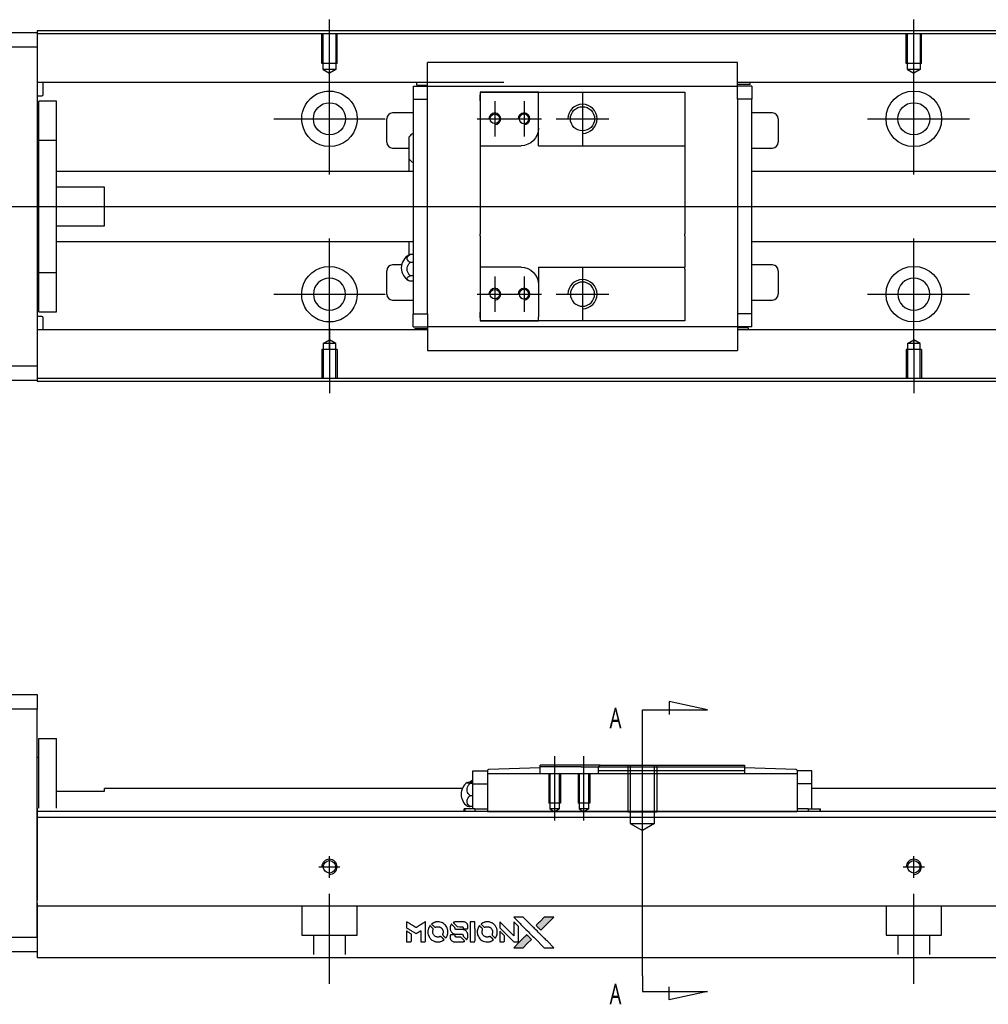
# Model space of a CAD drawing. Header units: millimetres. Extents: x -295 to 3135, y -1402 to 860.
# Tile 2 of 31: x -26 to 140, y -1397 to -1229. Entities that reach past the tile are written whole.
import ezdxf
from ezdxf.lldxf.tags import DXFTag

# ---------------------------------------------------------------- set-up
doc = ezdxf.new("R2010")
doc.units = ezdxf.units.MM
doc.layers.get('0').update_dxf_attribs({"linetype": 'CONTINUOUS'})
doc.styles.add('CHN', font='Microsoft JhengHei.ttf')
tags = doc.linetypes.add('DASHED', pattern=[25.72, 12.86, -12.86]).pattern_tags.tags
tags[6:7] = [DXFTag(74, 4), DXFTag(75, 0), DXFTag(340, '0'), DXFTag(46, 0.0), DXFTag(50, 0.0), DXFTag(44, 0.0), DXFTag(45, 0.0)]
tags[4:5] = [DXFTag(74, 4), DXFTag(75, 0), DXFTag(340, '0'), DXFTag(46, 0.0), DXFTag(50, 0.0), DXFTag(44, 0.0), DXFTag(45, 0.0)]
tags = doc.linetypes.add('HIDDEN', pattern=[0.5, 0.25, -0.25]).pattern_tags.tags
tags[6:7] = [DXFTag(74, 4), DXFTag(75, 0), DXFTag(340, '0'), DXFTag(46, 0.0), DXFTag(50, 0.0), DXFTag(44, 0.0), DXFTag(45, 0.0)]
tags[4:5] = [DXFTag(74, 4), DXFTag(75, 0), DXFTag(340, '0'), DXFTag(46, 0.0), DXFTag(50, 0.0), DXFTag(44, 0.0), DXFTag(45, 0.0)]

# ---------------------------------------------------------------- blocks, each defined once
blk = doc.blocks.new('MosionX logo(完整正式版)')
h = blk.add_hatch(color=22)
h.dxf.hatch_style = 1
h.paths.add_polyline_path([(-1416, 1831), (-1517, 1831), (-1619, 1831), (-1707, 1742, 0.000288), (-1740, 1709, 0.000479), (-1769, 1680, 0.000013), (-1794, 1654, 0.197177), (-1794, 1654, 0.197497), (-1794, 1653, 0.00004), (-1779, 1638, 0.000834), (-1763, 1622, 0.000506), (-1744, 1603), (-1694, 1552), (-1555, 1692)])
h.paths.add_polyline_path([(-1892, 1355), (-1942, 1405, 0.000476), (-1962, 1424, 0.000789), (-1978, 1441, 0.000035), (-1993, 1455, 0.19758), (-1993, 1456, 0.198396), (-1994, 1455, 0.000019), (-2014, 1435, 0.000582), (-2036, 1413, 0.000351), (-2062, 1387, 0.000108), (-2174, 1275, 0.000692), (-2230, 1218, 0.000077), (-2269, 1179, 0.197527), (-2269, 1178, 0.410182), (-2269, 1177, 0.000493), (-2248, 1177, 0.002424), (-2219, 1177, 0.000529), (-2169, 1177), (-2070, 1177), (-1981, 1266)])
at = {"color": 22}
for points in [[(-4562, 1668), (-4562, 1603), (-4545, 1592, -0.000297), (-4534, 1586, -0.000037), (-4510, 1571, -0.000043), (-4482, 1554, -0.000036), (-4452, 1535, 0.000044), (-4422, 1517, 0.000063), (-4396, 1501, 0.000035), (-4374, 1488, 0.0009), (-4368, 1484), (-4360, 1479), (-4348, 1486, 0.001175), (-4342, 1490, 0.000208), (-4329, 1498, 0.000225), (-4315, 1506, 0.000203), (-4300, 1516, -0.000711), (-4286, 1525, -0.001119), (-4274, 1532, -0.000263), (-4263, 1539, -0.04589), (-4262, 1539, -0.519312), (-4261, 1539, -0.001914), (-4261, 1521, -0.003124), (-4260, 1493, -0.000285), (-4260, 1421), (-4260, 1303), (-4219, 1303, 0.001727), (-4189, 1303, 0.025279), (-4179, 1303, 0.073886), (-4173, 1305, 0.07426), (-4167, 1308, 0.03264), (-4166, 1310, 0.01784), (-4164, 1311, 0.017712), (-4163, 1313, 0.026854), (-4162, 1315), (-4160, 1319), (-4160, 1526), (-4159, 1733), (-4162, 1731, -0.004595), (-4163, 1730, -0.00016), (-4169, 1726, -0.000298), (-4177, 1722, -0.000208), (-4185, 1717, 0.000986), (-4210, 1701, 0.00025), (-4250, 1676, 0.000268), (-4292, 1650, 0.000436), (-4329, 1627, -0.002932), (-4341, 1619, -0.004718), (-4351, 1613, -0.001113), (-4360, 1608, -0.227179), (-4361, 1608, -0.045982), (-4362, 1608, -0.000145), (-4374, 1616, -0.000825), (-4387, 1624, -0.000517), (-4403, 1634, 0.000056), (-4458, 1668, 0.000289), (-4488, 1687, 0.000481), (-4511, 1701, 0.000418), (-4535, 1715), (-4562, 1732)], [(-3917, 1731, 0.024131), (-3935, 1728, 0.022344), (-3954, 1723, 0.021883), (-3972, 1717, 0.020884), (-3990, 1709, 0.010669), (-4000, 1703, 0.010389), (-4011, 1697, 0.010913), (-4020, 1692, 0.022227), (-4026, 1687), (-4029, 1685), (-3996, 1653, 0.002452), (-3984, 1640, 0.003628), (-3972, 1630, 0.001662), (-3963, 1621, 0.070159), (-3960, 1619, 0.047671), (-3958, 1618, 0.018624), (-3956, 1618, 0.017921), (-3953, 1617, 0.018804), (-3950, 1617, 0.018255), (-3946, 1617, 0.041312), (-3943, 1617, 0.037164), (-3939, 1618, 0.012342), (-3935, 1620, -0.015101), (-3924, 1624, -0.035998), (-3916, 1626, -0.033244), (-3907, 1627, -0.011249), (-3894, 1627, -0.004059), (-3883, 1627, -0.019693), (-3877, 1627, -0.027943), (-3872, 1626, -0.014411), (-3866, 1624, -0.033089), (-3851, 1619, -0.033887), (-3838, 1613, -0.034021), (-3825, 1604, -0.033942), (-3814, 1594, -0.02816), (-3804, 1582, -0.035032), (-3796, 1570, -0.035269), (-3790, 1557, -0.029196), (-3785, 1543, -0.037862), (-3782, 1526, -0.043657), (-3782, 1510, -0.043064), (-3784, 1494, -0.035184), (-3790, 1477, 0.033699), (-3792, 1470, 0.052815), (-3793, 1463, 0.059167), (-3793, 1456, 0.058972), (-3791, 1450, 0.059208), (-3788, 1445, 0.021125), (-3783, 1439, 0.008691), (-3773, 1429, 0.000851), (-3749, 1405, 0.001873), (-3736, 1393, 0.013884), (-3730, 1387, 0.022355), (-3726, 1385, 0.341453), (-3725, 1385, 0.073011), (-3722, 1388, 0.004587), (-3714, 1399, 0.00748), (-3707, 1411, 0.016837), (-3702, 1420, 0.028606), (-3692, 1443, 0.031352), (-3685, 1465, 0.031004), (-3681, 1489, 0.0268), (-3680, 1514, 0.026698), (-3681, 1541, 0.03002), (-3686, 1566, 0.030357), (-3693, 1590, 0.028554), (-3703, 1614, 0.062944), (-3732, 1658, 0.062206), (-3772, 1694, 0.062448), (-3819, 1719, 0.064355), (-3870, 1731, 0.017377), (-3880, 1731, 0.008369), (-3893, 1731, 0.008367), (-3907, 1731, 0.01757)], [(-3516, 1731, 0.018538), (-3522, 1730, 0.010695), (-3530, 1729, 0.01068), (-3538, 1727, 0.017678), (-3544, 1725, 0.013849), (-3551, 1722, 0.011814), (-3559, 1719, 0.004513), (-3566, 1716, 0.290035), (-3566, 1715, 0.196418), (-3566, 1714, 0.000124), (-3554, 1702, 0.001477), (-3540, 1688, 0.000898), (-3524, 1671), (-3481, 1629), (-3427, 1628, -0.001471), (-3387, 1628, -0.028714), (-3374, 1627, -0.097073), (-3367, 1625, -0.084199), (-3361, 1620, -0.042698), (-3359, 1616, -0.053912), (-3357, 1612, -0.051004), (-3356, 1608, -0.032967), (-3355, 1602, 0.00807), (-3355, 1600, 0.003023), (-3355, 1596, 0.002994), (-3355, 1592, 0.003629), (-3355, 1588), (-3354, 1579), (-3313, 1579, 0.001618), (-3293, 1579, 0.005206), (-3280, 1579, 0.00535), (-3271, 1579, 0.060675), (-3268, 1580, 0.048484), (-3266, 1581, 0.02389), (-3264, 1582, 0.022812), (-3261, 1584, 0.02462), (-3259, 1586, 0.061781), (-3255, 1591, 0.080179), (-3253, 1596, 0.048561), (-3252, 1604, 0.010021), (-3251, 1619, 0.016602), (-3252, 1638, 0.031409), (-3254, 1653, 0.036474), (-3258, 1666, 0.03439), (-3263, 1679, 0.065928), (-3277, 1699, 0.069066), (-3296, 1715, 0.065697), (-3319, 1725, 0.051559), (-3346, 1731, 0.020904), (-3360, 1731, 0.000451), (-3431, 1731, 0.000419), (-3502, 1732, 0.022759)], [(-3202, 1517), (-3202, 1303), (-3160, 1303), (-3118, 1303), (-3113, 1306, 0.071429), (-3109, 1309, 0.054799), (-3105, 1313, 0.053585), (-3102, 1318, 0.060698), (-3101, 1323, 0.033975), (-3100, 1332, 0.000112), (-3100, 1441, 0.000726), (-3100, 1548, 0.001084), (-3101, 1641), (-3102, 1732), (-3152, 1732), (-3202, 1732)], [(-2860, 1730, 0.023681), (-2878, 1728, 0.022402), (-2896, 1723, 0.021929), (-2914, 1717, 0.020503), (-2931, 1709, 0.013745), (-2941, 1704, 0.009767), (-2952, 1698, 0.009658), (-2962, 1691, 0.027804), (-2968, 1687), (-2971, 1685), (-2939, 1653, 0.002053), (-2924, 1638, 0.006738), (-2914, 1628, 0.007826), (-2907, 1622, 0.063909), (-2903, 1619, 0.061532), (-2897, 1617, 0.068674), (-2891, 1617, 0.052072), (-2885, 1618, 0.019648), (-2875, 1621, -0.018366), (-2864, 1624, -0.0288), (-2854, 1626, -0.029061), (-2844, 1627, -0.019155), (-2832, 1627, -0.053809), (-2807, 1624, -0.058833), (-2784, 1615, -0.058566), (-2764, 1601, -0.052525), (-2746, 1582, -0.044733), (-2737, 1566, -0.040573), (-2729, 1547, -0.041123), (-2725, 1529, -0.04951), (-2725, 1511, -0.017369), (-2725, 1502, -0.024255), (-2727, 1495, -0.023787), (-2729, 1487, -0.015798), (-2732, 1479, 0.010631), (-2734, 1474, 0.033653), (-2735, 1470, 0.037806), (-2736, 1467, 0.016307), (-2736, 1462, 0.068179), (-2734, 1453, 0.095747), (-2731, 1446, 0.033418), (-2722, 1436, 0.002133), (-2695, 1409, 0.001452), (-2680, 1395, 0.012393), (-2673, 1388, 0.020479), (-2668, 1385, 0.344362), (-2667, 1385, 0.074287), (-2663, 1388, 0.005454), (-2656, 1400, 0.008391), (-2649, 1412, 0.017097), (-2643, 1422, 0.027375), (-2635, 1442, 0.02835), (-2628, 1463, 0.027723), (-2624, 1485, 0.023913), (-2623, 1509, 0.027047), (-2623, 1537, 0.031685), (-2627, 1563, 0.032425), (-2634, 1588, 0.031013), (-2644, 1612, 0.037914), (-2661, 1641, 0.040153), (-2682, 1667, 0.039834), (-2707, 1688, 0.036173), (-2736, 1707, 0.040752), (-2765, 1719, 0.035885), (-2796, 1728, 0.035491), (-2828, 1731, 0.037615)], [(-2572, 1669), (-2572, 1604), (-2422, 1453), (-2271, 1303), (-2229, 1303, 0.0008), (-2202, 1303, 0.010795), (-2192, 1303, 0.030495), (-2186, 1304, 0.080372), (-2183, 1305, 0.03816), (-2179, 1308, 0.041799), (-2176, 1310, 0.042486), (-2174, 1314, 0.042078), (-2172, 1317, 0.099276), (-2170, 1322, 0.003302), (-2170, 1343, 0.002586), (-2170, 1380, 0.000204), (-2170, 1477), (-2170, 1633), (-2221, 1683), (-2271, 1733), (-2271, 1583), (-2272, 1433), (-2419, 1582, 0.000253), (-2476, 1639, 0.000412), (-2524, 1687, 0.000041), (-2567, 1730, 0.041338), (-2570, 1732), (-2572, 1734)], [(-2150, 1708, -0.000056), (-2089, 1647, -0.000021), (-2004, 1562, -0.000021), (-1911, 1469, -0.000025), (-1823, 1381), (-1619, 1177), (-1518, 1177), (-1417, 1177), (-1553, 1315, 0.000274), (-1619, 1381, 0.000123), (-1705, 1467, 0.000121), (-1797, 1559, 0.000165), (-1879, 1641), (-2068, 1831), (-2170, 1831), (-2272, 1831)], [(-1707, 1742, 0.000288), (-1740, 1709, 0.000479), (-1769, 1680, 0.000013), (-1794, 1654, 0.197177), (-1794, 1654, 0.197497), (-1794, 1653, 0.00004), (-1779, 1638, 0.000836), (-1763, 1622, 0.000505), (-1744, 1603), (-1694, 1552), (-1555, 1692), (-1416, 1831), (-1517, 1831), (-1619, 1831)], [(-4562, 1417), (-4562, 1303), (-4521, 1303, 0.000842), (-4494, 1303, 0.010591), (-4484, 1303, 0.028995), (-4479, 1303, 0.069543), (-4475, 1305, 0.051063), (-4471, 1307, 0.039932), (-4468, 1310, 0.039414), (-4465, 1314, 0.045845), (-4462, 1318, 0.094811), (-4461, 1322, 0.007124), (-4461, 1333, 0.004713), (-4461, 1352, 0.000534), (-4461, 1395), (-4461, 1469), (-4471, 1475, 0.000828), (-4502, 1494, 0.000879), (-4532, 1513, 0.000048), (-4561, 1530, 0.137596), (-4562, 1531, 0.413028), (-4562, 1530, 0.000016), (-4562, 1497, 0.000623), (-4562, 1460, 0.000374)], [(-4068, 1643, 0.064158), (-4094, 1594, 0.06356), (-4108, 1539, 0.064004), (-4107, 1483, 0.066747), (-4091, 1429, 0.04321), (-4073, 1396, 0.044737), (-4050, 1367, 0.044901), (-4021, 1342, 0.044184), (-3989, 1323, 0.026293), (-3965, 1313, 0.033344), (-3941, 1306, 0.033227), (-3917, 1303, 0.025815), (-3890, 1302, 0.023119), (-3864, 1304, 0.031044), (-3841, 1308, 0.031337), (-3819, 1315, 0.024258), (-3796, 1325, 0.015622), (-3788, 1329, 0.008495), (-3778, 1335, 0.008415), (-3769, 1341, 0.020814), (-3763, 1346), (-3760, 1348), (-3791, 1379, 0.002843), (-3814, 1403, 0.033917), (-3823, 1411, 0.087906), (-3831, 1414, 0.073302), (-3839, 1416, 0.022047), (-3843, 1415, 0.026465), (-3847, 1415, 0.022233), (-3851, 1414, 0.009985), (-3857, 1412, -0.039011), (-3876, 1407, -0.044398), (-3896, 1406, -0.045096), (-3915, 1408, -0.04265), (-3934, 1413, -0.071154), (-3961, 1428, -0.068827), (-3983, 1450, -0.068713), (-3998, 1476, -0.070507), (-4005, 1506, -0.028605), (-4006, 1519, -0.031418), (-4005, 1531, -0.031044), (-4002, 1544, -0.02668), (-3998, 1556, 0.038913), (-3996, 1564, 0.043732), (-3995, 1571, 0.047754), (-3995, 1578, 0.075756), (-3997, 1583, 0.07294), (-3999, 1586, 0.003456), (-4006, 1594, 0.005023), (-4017, 1605, 0.002422), (-4030, 1619, 0.000819), (-4042, 1631, 0.001349), (-4053, 1641, 0.0001), (-4062, 1650, 0.205335), (-4062, 1651, 0.219821), (-4063, 1650, 0.002494), (-4064, 1648, 0.007089), (-4066, 1646, 0.004494)], [(-3610, 1675, 0.023289), (-3616, 1665, 0.026845), (-3621, 1655, 0.026047), (-3626, 1644, 0.019751), (-3629, 1631, 0.013249), (-3631, 1624, 0.025169), (-3631, 1618, 0.016532), (-3632, 1611, 0.002937), (-3632, 1598, 0.003317), (-3632, 1586, 0.011808), (-3631, 1578, 0.01777), (-3631, 1572, 0.021476), (-3630, 1567, 0.04325), (-3623, 1544, 0.045753), (-3612, 1523, 0.04649), (-3598, 1505, 0.047672), (-3581, 1490, 0.025315), (-3573, 1485, 0.015208), (-3564, 1480, 0.01512), (-3554, 1476, 0.022488), (-3546, 1473, 0.027857), (-3532, 1469, 0.034138), (-3519, 1467, 0.014286), (-3499, 1467, 0.00124), (-3449, 1467, -0.00103), (-3418, 1467, -0.002552), (-3396, 1466, -0.001594), (-3379, 1466, -0.047676), (-3374, 1466, -0.085307), (-3367, 1463, -0.097789), (-3361, 1457, -0.085947), (-3357, 1450, -0.051339), (-3356, 1440, 0.014634), (-3355, 1436, 0.015028), (-3355, 1433, 0.014927), (-3354, 1430, 0.059415), (-3353, 1429, 0.070595), (-3351, 1425, 0.00028), (-3315, 1389, 0.000111), (-3279, 1352, 0.200239), (-3277, 1352, 0.268906), (-3276, 1352, 0.001866), (-3271, 1361, 0.007532), (-3267, 1370, 0.017818), (-3263, 1376, 0.013256), (-3261, 1383, 0.011636), (-3258, 1391, 0.011528), (-3256, 1399, 0.012303), (-3254, 1407, 0.0423), (-3252, 1419, 0.013657), (-3252, 1437, 0.013857), (-3252, 1455, 0.037428), (-3254, 1468, 0.014927), (-3256, 1477, 0.0122), (-3259, 1486, 0.012518), (-3262, 1494, 0.023062), (-3265, 1501, 0.065961), (-3281, 1525, 0.06055), (-3304, 1545, 0.059676), (-3331, 1559, 0.060497), (-3360, 1567, 0.025683), (-3367, 1567, 0.001528), (-3386, 1567, 0.002124), (-3410, 1568, 0.001173), (-3439, 1568, -0.000809), (-3490, 1568, -0.017164), (-3506, 1568, -0.063931), (-3514, 1570, -0.108429), (-3520, 1573, -0.052941), (-3523, 1577, -0.063675), (-3525, 1582, -0.050562), (-3526, 1587, -0.020337), (-3527, 1595, 0.009897), (-3528, 1599, 0.016482), (-3528, 1603, 0.019019), (-3529, 1606, 0.06043), (-3530, 1608, 0.076267), (-3533, 1613, 0.00054), (-3566, 1646, 0.000307), (-3601, 1680, 0.142594), (-3604, 1681, 0.232419), (-3604, 1681, 0.022995), (-3606, 1680, 0.024627), (-3608, 1678, 0.015407)], [(-3011, 1643, 0.018008), (-3017, 1634, 0.009842), (-3023, 1622, 0.009807), (-3030, 1610, 0.015716), (-3035, 1599, 0.048467), (-3047, 1561, 0.045841), (-3052, 1520, 0.046006), (-3049, 1479, 0.049638), (-3039, 1441, 0.064819), (-3012, 1391, 0.06695), (-2974, 1350, 0.066691), (-2926, 1320, 0.063505), (-2872, 1304, 0.03135), (-2858, 1302, 0.010439), (-2837, 1302, 0.010391), (-2817, 1302, 0.032408), (-2803, 1304, 0.015696), (-2787, 1307, 0.018095), (-2771, 1312, 0.018551), (-2757, 1317, 0.018352), (-2743, 1323, 0.015568), (-2733, 1328, 0.009832), (-2723, 1334, 0.009795), (-2713, 1341, 0.023727), (-2706, 1346), (-2703, 1348), (-2734, 1379, 0.001528), (-2751, 1397, 0.010022), (-2760, 1406, 0.019586), (-2766, 1411, 0.061865), (-2771, 1413, 0.055054), (-2777, 1415, 0.061607), (-2784, 1416, 0.048725), (-2792, 1415, 0.020221), (-2802, 1412, -0.017722), (-2813, 1409, -0.02685), (-2822, 1407, -0.02759), (-2832, 1406, -0.020233), (-2843, 1406, -0.04793), (-2864, 1409, -0.048386), (-2883, 1416, -0.047866), (-2901, 1426, -0.044964), (-2917, 1440, -0.04333), (-2931, 1457, -0.050921), (-2941, 1475, -0.051473), (-2946, 1495, -0.0459), (-2948, 1516, -0.019014), (-2948, 1526, -0.024114), (-2947, 1535, -0.025081), (-2945, 1544, -0.023892), (-2942, 1553, 0.008624), (-2939, 1560, 0.026486), (-2938, 1564, 0.035074), (-2937, 1568, 0.02756), (-2937, 1573, 0.087163), (-2939, 1580, 0.073291), (-2942, 1587, 0.028074), (-2951, 1596, 0.002594), (-2973, 1619), (-3005, 1651)], [(-2572, 1416), (-2572, 1303), (-2530, 1303), (-2488, 1303), (-2483, 1306, 0.03146), (-2480, 1308, 0.026444), (-2478, 1310, 0.026444), (-2476, 1312, 0.031457), (-2475, 1314), (-2472, 1319), (-2471, 1375), (-2471, 1431), (-2521, 1481, 0.000745), (-2540, 1499, 0.001228), (-2556, 1515, 0.000087), (-2571, 1529, 0.195134), (-2571, 1530, 0.412117), (-2572, 1529, 0.000048), (-2572, 1496, 0.00109), (-2572, 1460, 0.000653)], [(-3615, 1454, 0.065483), (-3620, 1451, 0.053271), (-3625, 1447, 0.052018), (-3628, 1443, 0.0556), (-3631, 1437, 0.036839), (-3632, 1434, 0.026922), (-3632, 1430, 0.016905), (-3633, 1424, 0.004317), (-3633, 1416, 0.016369), (-3632, 1397, 0.029936), (-3630, 1382, 0.03418), (-3627, 1369, 0.031327), (-3621, 1356, 0.046935), (-3612, 1340, 0.054053), (-3600, 1327, 0.053701), (-3585, 1317, 0.045364), (-3568, 1309, 0.032479), (-3552, 1305, 0.03386), (-3537, 1303, 0.013578), (-3512, 1303, 0.001155), (-3450, 1303, 0.000413), (-3396, 1303, 0.005008), (-3375, 1304, 0.013199), (-3364, 1304, 0.033956), (-3355, 1305, 0.013909), (-3347, 1308, 0.010864), (-3337, 1310, 0.010938), (-3329, 1313, 0.028702), (-3323, 1316), (-3318, 1318), (-3362, 1362), (-3405, 1406), (-3455, 1406, -0.001504), (-3477, 1406, -0.00328), (-3493, 1406, -0.001901), (-3506, 1406, -0.061333), (-3510, 1407, -0.063621), (-3514, 1409, -0.048633), (-3518, 1412, -0.046769), (-3522, 1415, -0.047961), (-3525, 1420, -0.02678), (-3526, 1424, -0.050957), (-3527, 1427, -0.029398), (-3528, 1431, -0.00401), (-3528, 1441), (-3529, 1456), (-3569, 1456, 0.001061), (-3593, 1456, 0.009147), (-3604, 1455, 0.020721), (-3611, 1455, 0.051619)], [(-2062, 1387, 0.000108), (-2174, 1275, 0.000692), (-2230, 1218, 0.000077), (-2269, 1179, 0.197527), (-2269, 1178, 0.410182), (-2269, 1177, 0.000493), (-2248, 1177, 0.002424), (-2219, 1177, 0.000529), (-2170, 1177), (-2070, 1177), (-1981, 1266), (-1892, 1355), (-1942, 1405, 0.000476), (-1962, 1424, 0.000789), (-1978, 1441, 0.000035), (-1993, 1455, 0.19758), (-1993, 1456, 0.198396), (-1994, 1455, 0.000019), (-2014, 1435, 0.000582), (-2036, 1413, 0.000351)]]:
    blk.add_lwpolyline(points, format="xyb", close=True, dxfattribs=at)

msp = doc.modelspace()

# ---------------------------------------------------------------- linework, layer by layer
for p, q in [((27.29, -1239.67), (27.29, -1228.54)), ((127.29, -1237.67), (127.29, -1228.54)), ((27.29, -1255.02), (27.29, -1235.97)), ((127.29, -1255.02), (127.29, -1235.97)), ((70.59, -1241), (70.59, -1250)), ((55.59, -1242.5), (55.59, -1248.5)), ((60.59, -1242.5), (60.59, -1248.5)), ((17.76, -1245.5), (36.81, -1245.5)), ((52.59, -1245.5), (58.59, -1245.5)), ((57.59, -1245.5), (63.59, -1245.5)), ((66.09, -1245.5), (75.09, -1245.5)), ((119.34, -1245.5), (136.81, -1245.5)), ((-61.71, -1260.5), (51.72, -1260.5)), ((51.72, -1260.5), (593.29, -1260.5)), ((27.29, -1285.02), (27.29, -1265.97)), ((127.29, -1285.02), (127.29, -1265.97)), ((70.59, -1271), (70.59, -1280)), ((55.59, -1272.5), (55.59, -1278.5)), ((60.59, -1272.5), (60.59, -1278.5)), ((17.76, -1275.5), (36.81, -1275.5)), ((52.59, -1275.5), (58.59, -1275.5)), ((57.59, -1275.5), (63.59, -1275.5)), ((66.09, -1275.5), (75.09, -1275.5)), ((119.34, -1275.5), (136.81, -1275.5)), ((27.29, -1281.33), (27.29, -1292.45)), ((127.29, -1283.33), (127.29, -1292.45)), ((91.99, -1346.62), (85.4, -1345.19)), ((85.4, -1345.19), (85.4, -1347.42)), ((80.84, -1346.62), (91.99, -1346.62)), ((80.84, -1349.26), (80.84, -1346.62)), ((80.84, -1392.13), (80.84, -1349.26)), ((80.84, -1369.06), (80.84, -1353.06)), ((65.84, -1365.56), (65.84, -1354.56)), ((70.84, -1365.56), (70.84, -1354.56)), ((80.84, -1392.13), (80.84, -1394.77)), ((85.4, -1396.2), (85.4, -1393.97)), ((80.84, -1394.77), (91.99, -1394.77)), ((91.99, -1394.77), (85.4, -1396.2))]:
    msp.add_line(p, q)
at = {"linetype": 'Continuous'}
for p, q in [((-81.71, -1230.75), (-22.71, -1230.75)), ((59.43, -1230.45), (-22.71, -1230.45)), ((-22.71, -1230.45), (-22.71, -1230.75)), ((-22.71, -1230.75), (-22.71, -1233.25)), ((59.3, -1230.95), (-22.71, -1230.95)), ((577.29, -1230.95), (59.3, -1230.95)), ((577.29, -1230.45), (59.43, -1230.45)), ((-22.71, -1233.25), (-81.71, -1233.25)), ((-22.71, -1233.25), (-22.71, -1287.75)), ((44.09, -1239.59), (44.09, -1235.89)), ((97.09, -1235.89), (44.09, -1235.89)), ((97.09, -1235.89), (44.09, -1235.89)), ((97.09, -1236.02), (97.09, -1235.89)), ((97.09, -1239.59), (97.09, -1236.02)), ((57.16, -1239.28), (-22.71, -1239.28)), ((-21.71, -1241.36), (-21.71, -1239.28)), ((44.09, -1239.28), (40.72, -1239.28)), ((42.24, -1239.72), (42.24, -1239.28)), ((42.24, -1239.72), (44.09, -1239.72)), ((44.09, -1239.92), (44.09, -1239.59)), ((577.29, -1239.28), (97.09, -1239.28)), ((100.45, -1239.28), (97.09, -1239.28)), ((97.09, -1239.92), (97.09, -1239.59)), ((99.27, -1239.62), (97.09, -1239.62)), ((99.27, -1239.62), (99.27, -1239.28)), ((41.59, -1239.92), (41.59, -1242.12)), ((41.59, -1239.92), (44.09, -1239.92)), ((44.09, -1240.92), (44.09, -1239.92)), ((44.09, -1239.92), (97.09, -1239.92)), ((44.09, -1242.12), (44.09, -1240.92)), ((53.09, -1240.92), (53.09, -1242.42)), ((63.09, -1240.92), (53.09, -1240.92)), ((53.09, -1240.92), (63.09, -1240.92)), ((63.09, -1240.92), (88.09, -1240.92)), ((63.09, -1241.62), (63.09, -1240.92)), ((88.09, -1240.92), (88.09, -1241.92)), ((99.59, -1239.92), (97.09, -1239.92)), ((97.09, -1240.92), (97.09, -1239.92)), ((97.09, -1242.12), (97.09, -1240.92)), ((99.59, -1239.92), (99.59, -1242.12)), ((-22.71, -1241.56), (-21.91, -1241.56)), ((-19.41, -1242.5), (-22.41, -1242.5)), ((-19.41, -1242.5), (-22.41, -1242.5)), ((-22.41, -1249.18), (-22.41, -1242.5)), ((-22.41, -1249.18), (-22.41, -1242.5)), ((-19.41, -1249.18), (-19.41, -1242.5)), ((-19.41, -1249.18), (-19.41, -1242.5)), ((41.59, -1242.12), (44.09, -1242.12)), ((41.59, -1242.12), (41.59, -1278.87)), ((44.09, -1242.6), (44.09, -1242.12)), ((44.09, -1242.6), (44.09, -1242.17)), ((44.09, -1278.39), (44.09, -1242.6)), ((53.09, -1242.42), (53.09, -1241.42)), ((53.09, -1242.42), (53.09, -1250.1)), ((63.09, -1247.1), (63.09, -1241.62)), ((88.09, -1241.92), (88.09, -1249.8)), ((97.09, -1242.12), (97.09, -1242.6)), ((99.59, -1242.12), (97.09, -1242.12)), ((97.09, -1242.17), (97.09, -1242.6)), ((97.09, -1242.6), (97.09, -1278.39)), ((99.59, -1278.87), (99.59, -1242.12)), ((41.59, -1244.5), (38.09, -1244.5)), ((103.09, -1244.5), (99.59, -1244.5)), ((37.09, -1249.5), (37.09, -1245.5)), ((104.09, -1245.5), (104.09, -1249.5)), ((63.09, -1250.1), (63.09, -1247.1)), ((-22.41, -1249.75), (-22.71, -1249.75)), ((-22.41, -1249.75), (-22.71, -1249.75)), ((-22.41, -1271.81), (-22.41, -1249.18)), ((-22.41, -1249.18), (-19.41, -1249.18)), ((-22.41, -1271.81), (-22.41, -1249.18)), ((-19.41, -1271.81), (-19.41, -1249.18)), ((-19.41, -1271.81), (-19.41, -1249.18)), ((40.94, -1252.42), (40.94, -1248.57)), ((88.09, -1249.8), (88.09, -1250.1)), ((38.09, -1250.5), (40.94, -1250.5)), ((53.09, -1250.1), (53.09, -1255.5)), ((53.09, -1250.1), (60.09, -1250.1)), ((63.09, -1250.1), (88.09, -1250.1)), ((88.09, -1250.1), (88.09, -1255.5)), ((99.59, -1250.5), (103.09, -1250.5)), ((40.94, -1254.5), (40.94, -1252.42)), ((40.94, -1254.5), (40.94, -1252.42)), ((40.94, -1254.5), (40.94, -1252.42)), ((41.59, -1254.5), (-19.41, -1254.5)), ((577.29, -1254.5), (99.59, -1254.5)), ((53.09, -1255.5), (53.09, -1255.8)), ((53.09, -1255.8), (53.09, -1265.2)), ((88.09, -1255.5), (88.09, -1255.8)), ((88.09, -1255.8), (88.09, -1265.2)), ((-11.21, -1257.18), (-19.41, -1257.18)), ((-11.21, -1263.81), (-11.21, -1257.18)), ((-19.41, -1263.81), (-11.21, -1263.81)), ((-19.41, -1266.5), (41.59, -1266.5)), ((40.94, -1268.82), (40.94, -1266.5)), ((53.09, -1265.5), (53.09, -1265.2)), ((53.09, -1265.5), (53.09, -1270.9)), ((88.09, -1265.5), (88.09, -1265.2)), ((88.09, -1265.5), (88.09, -1270.9)), ((99.59, -1266.5), (577.29, -1266.5)), ((41.59, -1268.7), (41.13, -1268.7)), ((41.13, -1270.05), (41.59, -1270.05)), ((-22.71, -1271.25), (-22.41, -1271.25)), ((-22.71, -1271.25), (-22.41, -1271.25)), ((37.09, -1275.5), (37.09, -1271.5)), ((39.64, -1270.5), (38.09, -1270.5)), ((60.09, -1270.9), (53.09, -1270.9)), ((53.09, -1270.9), (53.09, -1278.57)), ((63.09, -1270.9), (63.09, -1273.9)), ((63.09, -1270.9), (88.09, -1270.9)), ((88.09, -1271.2), (88.09, -1270.9)), ((88.09, -1271.2), (88.09, -1279.07)), ((103.09, -1270.5), (99.59, -1270.5)), ((104.09, -1271.5), (104.09, -1275.5)), ((-22.41, -1271.81), (-19.41, -1271.81)), ((-22.41, -1278.5), (-22.41, -1271.81)), ((-22.41, -1278.5), (-22.41, -1271.81)), ((-19.41, -1278.5), (-19.41, -1271.81)), ((-19.41, -1278.5), (-19.41, -1271.81)), ((41.59, -1272.35), (41.13, -1272.35)), ((41.59, -1273.29), (41.13, -1273.29)), ((63.09, -1273.9), (63.09, -1279.37)), ((38.09, -1276.5), (41.59, -1276.5)), ((99.59, -1276.5), (103.09, -1276.5)), ((44.09, -1278.87), (44.09, -1278.39)), ((44.09, -1278.83), (44.09, -1278.39)), ((97.09, -1278.39), (97.09, -1278.83)), ((97.09, -1278.39), (97.09, -1278.87)), ((-21.91, -1279.34), (-22.71, -1279.34)), ((-22.41, -1278.5), (-19.41, -1278.5)), ((-22.41, -1278.5), (-19.41, -1278.5)), ((-21.71, -1281.62), (-21.71, -1279.54)), ((41.59, -1281.07), (41.59, -1278.87)), ((41.59, -1278.87), (44.09, -1278.87)), ((44.09, -1278.87), (44.09, -1280.07)), ((44.09, -1280.07), (44.09, -1281.07)), ((53.09, -1278.57), (53.09, -1280.07)), ((53.09, -1279.57), (53.09, -1278.57)), ((53.09, -1280.07), (63.09, -1280.07)), ((63.09, -1280.07), (53.09, -1280.07)), ((63.09, -1280.07), (63.09, -1279.37)), ((88.09, -1280.07), (63.09, -1280.07)), ((88.09, -1279.07), (88.09, -1280.07)), ((97.09, -1278.87), (97.09, -1280.07)), ((99.59, -1278.87), (97.09, -1278.87)), ((97.09, -1280.07), (97.09, -1281.07)), ((99.59, -1281.07), (99.59, -1278.87)), ((44.09, -1281.62), (-22.71, -1281.62)), ((44.09, -1281.62), (41.05, -1281.62)), ((41.59, -1281.07), (44.09, -1281.07)), ((41.9, -1281.37), (44.09, -1281.37)), ((41.9, -1281.37), (41.9, -1281.62)), ((44.09, -1281.07), (44.09, -1281.4)), ((97.09, -1281.07), (44.09, -1281.07)), ((44.09, -1281.4), (44.09, -1284.98)), ((99.59, -1281.07), (97.09, -1281.07)), ((97.09, -1281.07), (97.09, -1281.4)), ((98.93, -1281.27), (97.09, -1281.27)), ((97.09, -1281.4), (97.09, -1284.98)), ((577.29, -1281.62), (97.09, -1281.62)), ((100.13, -1281.62), (97.09, -1281.62)), ((98.93, -1281.27), (98.93, -1281.62)), ((44.09, -1284.98), (44.09, -1285.11)), ((44.09, -1285.11), (97.09, -1285.11)), ((44.09, -1285.11), (97.09, -1285.11)), ((97.09, -1284.98), (97.09, -1285.1)), ((-81.71, -1287.75), (-22.71, -1287.75)), ((-22.71, -1287.75), (-22.71, -1290.25)), ((-22.71, -1290.25), (-81.71, -1290.25)), ((44.17, -1289.95), (-22.71, -1289.95)), ((-22.71, -1290.25), (-22.71, -1290.45)), ((577.29, -1289.95), (44.17, -1289.95)), ((44.04, -1290.45), (-22.71, -1290.45)), ((577.29, -1290.45), (44.04, -1290.45)), ((-81.71, -1344.01), (-22.71, -1344.01)), ((-22.71, -1344.01), (-22.71, -1346.51)), ((-22.71, -1346.51), (-81.71, -1346.51)), ((-22.71, -1385.51), (-22.71, -1346.51)), ((-22.41, -1351.51), (-19.41, -1351.51)), ((-22.41, -1363.46), (-22.41, -1351.51)), ((-22.41, -1351.51), (-19.41, -1351.51)), ((-22.41, -1363.46), (-22.41, -1351.51)), ((-19.41, -1363.46), (-19.41, -1351.51)), ((-19.41, -1363.46), (-19.41, -1351.51)), ((-22.41, -1354.76), (-22.71, -1354.76)), ((-22.41, -1354.76), (-22.71, -1354.76)), ((51.84, -1359.26), (51.84, -1357.06)), ((51.84, -1357.06), (54.34, -1357.06)), ((54.34, -1357.06), (54.34, -1356.99)), ((54.34, -1357.06), (54.34, -1357.56)), ((54.34, -1357.56), (54.34, -1362.06)), ((107.34, -1357.56), (54.34, -1357.56)), ((63.34, -1356.56), (54.53, -1356.79)), ((73.64, -1356.06), (63.34, -1356.06)), ((63.34, -1356.36), (63.34, -1356.06)), ((63.34, -1356.56), (63.34, -1356.36)), ((70.34, -1356.36), (63.34, -1356.36)), ((63.34, -1357.56), (63.34, -1356.56)), ((70.34, -1356.36), (73.34, -1356.36)), ((73.64, -1356.06), (73.34, -1356.36)), ((73.34, -1357.06), (73.34, -1356.36)), ((98.34, -1357.06), (73.34, -1357.06)), ((73.34, -1357.56), (73.34, -1357.06)), ((73.64, -1356.06), (98.34, -1356.06)), ((98.34, -1356.06), (98.34, -1357.06)), ((107.14, -1356.79), (98.34, -1356.56)), ((98.34, -1357.06), (98.34, -1357.56)), ((107.34, -1356.99), (107.34, -1357.06)), ((107.34, -1357.06), (107.34, -1357.56)), ((109.84, -1357.06), (107.34, -1357.06)), ((107.34, -1357.56), (107.34, -1362.06)), ((109.84, -1359.26), (109.84, -1357.06)), ((51.38, -1358.95), (51.84, -1358.95)), ((51.84, -1359.19), (51.38, -1359.19)), ((51.84, -1359.26), (54.34, -1359.26)), ((51.84, -1362.56), (51.84, -1359.26)), ((107.34, -1359.26), (107.34, -1362.53)), ((109.84, -1359.26), (107.34, -1359.26)), ((109.84, -1362.56), (109.84, -1359.26)), ((-19.41, -1360.51), (-11.21, -1360.51)), ((50.05, -1360.06), (-11.21, -1360.06)), ((-11.21, -1360.51), (-11.21, -1360.06)), ((577.29, -1360.06), (109.84, -1360.06)), ((110.11, -1360.06), (109.84, -1360.06)), ((51.84, -1361.3), (51.38, -1361.3)), ((51.84, -1363.56), (51.84, -1362.56)), ((54.34, -1362.06), (54.34, -1363.82)), ((107.34, -1362.53), (107.34, -1363.82)), ((109.84, -1363.56), (109.84, -1362.56)), ((76.54, -1364.01), (-22.71, -1364.01)), ((50.45, -1363.56), (50.34, -1363.56)), ((50.34, -1364.01), (50.34, -1363.56)), ((52.15, -1363.56), (50.45, -1363.56)), ((50.45, -1363.56), (50.45, -1364.01)), ((51.84, -1363.17), (51.38, -1363.17)), ((52.15, -1363.56), (54.34, -1363.56)), ((52.15, -1363.56), (52.15, -1364.01)), ((54.34, -1363.82), (54.34, -1363.99)), ((54.34, -1363.99), (107.34, -1363.99)), ((54.34, -1363.99), (54.34, -1364.01)), ((577.29, -1364.01), (76.54, -1364.01)), ((109.18, -1363.56), (107.34, -1363.56)), ((107.34, -1363.82), (107.34, -1363.98)), ((107.34, -1363.99), (107.34, -1364.01)), ((109.18, -1363.56), (111.22, -1363.56)), ((109.18, -1363.56), (109.18, -1364.01)), ((111.22, -1363.56), (111.34, -1363.56)), ((111.22, -1363.56), (111.22, -1364.01)), ((111.34, -1364.01), (111.34, -1363.56)), ((577.29, -1365.01), (-22.71, -1365.01)), ((-22.71, -1379.66), (-22.71, -1386.46)), ((72.38, -1380.21), (-22.71, -1380.21)), ((577.29, -1380.21), (72.38, -1380.21)), ((-37.71, -1385.51), (-22.71, -1385.51)), ((-22.71, -1386.46), (-22.71, -1389.01)), ((-22.71, -1388.01), (-37.71, -1388.01)), ((70.13, -1389.01), (-22.71, -1389.01)), ((577.29, -1389.01), (70.13, -1389.01))]:
    msp.add_line(p, q, dxfattribs=at)
at = {"linetype": 'DASHED'}
for p, q in [((-22.71, -1230.75), (-22.71, -1230.95)), ((-22.71, -1230.95), (-22.71, -1231.95)), ((-22.71, -1231.95), (-22.71, -1238.28)), ((-22.71, -1238.28), (-22.71, -1239.28)), ((-22.71, -1239.28), (-22.71, -1240.82)), ((-22.71, -1240.82), (-22.71, -1244.38)), ((44.09, -1240.02), (44.09, -1240.02)), ((97.09, -1240.02), (97.09, -1240.02)), ((-22.71, -1244.38), (-22.71, -1246.3)), ((-22.71, -1246.3), (-22.71, -1274.6)), ((40.94, -1268.92), (40.94, -1266.5)), ((40.94, -1268.92), (40.94, -1268.82)), ((-22.71, -1274.6), (-22.71, -1276.52)), ((-22.71, -1276.52), (-22.71, -1280.08)), ((-22.71, -1280.08), (-22.71, -1281.62)), ((-22.71, -1281.62), (-22.71, -1282.62)), ((44.09, -1280.97), (44.09, -1280.97)), ((97.09, -1280.97), (97.09, -1280.97)), ((-22.71, -1282.62), (-22.71, -1288.95)), ((-22.71, -1288.95), (-22.71, -1289.95)), ((-22.71, -1289.95), (-22.71, -1290.25)), ((51.84, -1357.06), (51.84, -1357.06)), ((54.34, -1357.06), (54.34, -1357.06)), ((54.34, -1357.16), (54.34, -1357.16)), ((54.34, -1357.56), (54.34, -1359.26)), ((107.34, -1357.06), (107.34, -1357.06)), ((107.34, -1357.16), (107.34, -1357.16)), ((107.34, -1357.56), (107.34, -1359.26)), ((109.84, -1357.06), (109.84, -1357.06)), ((-22.71, -1363.46), (-22.71, -1364.46)), ((-22.71, -1364.46), (-22.71, -1379.16)), ((-22.71, -1385.51), (-22.71, -1388.01))]:
    msp.add_line(p, q, dxfattribs=at)
at = {"linetype": 'DASHED', "ltscale": 0.1}
for p, q in [((25.99, -1236.04), (25.99, -1231.04)), ((26.21, -1237.04), (26.21, -1231.04)), ((28.36, -1231.04), (28.36, -1237.04)), ((28.59, -1236.04), (28.59, -1231.04)), ((125.99, -1236.04), (125.99, -1231.04)), ((126.21, -1237.04), (126.21, -1231.04)), ((128.36, -1231.04), (128.36, -1237.04)), ((128.59, -1236.04), (128.59, -1231.04)), ((28.59, -1236.04), (25.99, -1236.04)), ((128.59, -1236.04), (125.99, -1236.04)), ((28.36, -1237.04), (26.21, -1237.04)), ((26.21, -1237.04), (27.29, -1237.67)), ((28.36, -1237.04), (27.29, -1237.67)), ((128.36, -1237.04), (126.21, -1237.04)), ((126.21, -1237.04), (127.29, -1237.67)), ((128.36, -1237.04), (127.29, -1237.67)), ((26.21, -1283.95), (27.29, -1283.33)), ((28.36, -1283.95), (27.29, -1283.33)), ((126.21, -1283.95), (127.29, -1283.33)), ((128.36, -1283.95), (127.29, -1283.33)), ((28.59, -1284.95), (25.99, -1284.95)), ((25.99, -1284.95), (25.99, -1289.95)), ((26.21, -1283.95), (26.21, -1289.95)), ((28.36, -1283.95), (26.21, -1283.95)), ((28.36, -1289.95), (28.36, -1283.95)), ((28.59, -1284.95), (28.59, -1289.95)), ((128.59, -1284.95), (125.99, -1284.95)), ((125.99, -1284.95), (125.99, -1289.95)), ((126.21, -1283.95), (126.21, -1289.95)), ((128.36, -1283.95), (126.21, -1283.95)), ((128.36, -1289.95), (128.36, -1283.95)), ((128.59, -1284.95), (128.59, -1289.95)), ((22.54, -1380.21), (22.54, -1385.16)), ((32.04, -1385.16), (32.04, -1380.21)), ((122.54, -1380.21), (122.54, -1385.16)), ((132.04, -1385.16), (132.04, -1380.21)), ((22.54, -1385.16), (32.04, -1385.16)), ((24.54, -1385.16), (24.54, -1388.46)), ((30.04, -1388.46), (30.04, -1385.16)), ((122.54, -1385.16), (132.04, -1385.16)), ((124.54, -1385.16), (124.54, -1388.46)), ((130.04, -1388.46), (130.04, -1385.16))]:
    msp.add_line(p, q, dxfattribs=at)
at = {"linetype": 'HIDDEN', "ltscale": 3}
for p, q in [((64.84, -1357.56), (64.84, -1362.56)), ((65.01, -1357.56), (65.01, -1363.56)), ((66.66, -1363.56), (66.66, -1357.56)), ((66.84, -1357.56), (66.84, -1362.56)), ((69.84, -1357.56), (69.84, -1362.56)), ((70.01, -1357.56), (70.01, -1363.56)), ((71.66, -1363.56), (71.66, -1357.56)), ((71.84, -1357.56), (71.84, -1362.56)), ((73.34, -1356.36), (98.34, -1356.36)), ((78.34, -1356.06), (78.34, -1364.06)), ((78.77, -1356.06), (78.77, -1366.06)), ((82.91, -1366.06), (82.91, -1356.06)), ((83.34, -1356.06), (83.34, -1364.06)), ((66.84, -1362.56), (64.84, -1362.56)), ((71.84, -1362.56), (69.84, -1362.56)), ((66.66, -1363.56), (65.01, -1363.56)), ((65.01, -1363.56), (65.84, -1364.04)), ((66.66, -1363.56), (65.84, -1364.04)), ((71.66, -1363.56), (70.01, -1363.56)), ((70.01, -1363.56), (70.84, -1364.04)), ((71.66, -1363.56), (70.84, -1364.04)), ((78.34, -1364.06), (83.34, -1364.06)), ((78.77, -1366.06), (82.91, -1366.06)), ((78.77, -1366.06), (80.84, -1367.25)), ((82.91, -1366.06), (80.84, -1367.25))]:
    msp.add_line(p, q, dxfattribs=at)
at = {"ltscale": 0.5}
for p, q in [((27.29, -1375.33), (27.29, -1371.66)), ((127.29, -1375.33), (127.29, -1371.66)), ((25.49, -1373.46), (29.09, -1373.46)), ((125.49, -1373.46), (129.09, -1373.46)), ((27.29, -1393.46), (27.29, -1378.1)), ((127.29, -1393.46), (127.29, -1378.1))]:
    msp.add_line(p, q, dxfattribs=at)
at = {"linetype": 'Continuous'}
for centre, radius in [((127.29, -1245.5), 4.75), ((27.29, -1245.5), 2.75), ((127.29, -1245.5), 2.75), ((55.59, -1245.5), 0.825), ((70.59, -1245.5), 2.07), ((127.29, -1275.5), 4.75), ((55.59, -1275.5), 0.825), ((27.29, -1373.46), 1.07), ((127.29, -1373.46), 1.07)]:
    msp.add_circle(centre, radius, dxfattribs=at)
at = {"linetype": 'Continuous', "extrusion": (0, 0, -1)}
for centre, radius in [((-60.59, -1245.5), 0.825), ((-27.29, -1275.5), 2.75), ((-127.29, -1275.5), 2.75), ((-60.59, -1275.5), 0.825), ((-70.59, -1275.5), 2.07)]:
    msp.add_circle(centre, radius, dxfattribs=at)
at = {"linetype": 'Continuous'}
for centre, radius, start, end in [((-21.91, -1241.36), 0.2, 270, 0), ((38.09, -1245.5), 1, 90, 180), ((103.09, -1245.5), 1, 0, 90), ((43.08, -1250.45), 2.85, 121.5132, 138.6569), ((38.09, -1249.5), 1, 180, 270), ((103.09, -1249.5), 1, 270, 0), ((43.08, -1250.53), 2.85, 221.3431, 238.4868), ((42.09, -1271), 2.5, 118.2701, 180), ((38.09, -1271.5), 1, 90, 180), ((42.09, -1271), 2.5, 180, 241.7734), ((103.09, -1271.5), 1, 0, 90), ((38.09, -1275.5), 1, 180, 270), ((103.09, -1275.5), 1, 270, 0), ((-21.91, -1279.54), 0.2, 0, 90), ((54.54, -1356.99), 0.2, 91.5, 180), ((107.14, -1356.99), 0.2, 0, 88.5), ((52.34, -1361.06), 2.5, 126.4021, 180), ((53.33, -1361.02), 2.85, 121.5132, 134.2433), ((52.34, -1361.06), 2.5, 180, 233.5675)]:
    msp.add_arc(centre, radius, start, end, dxfattribs=at)
at = {"linetype": 'Continuous', "extrusion": (0, 0, -1)}
for centre, radius, start, end in [((-27.29, -1245.5), 4.75, 13.6191, 80.1049), ((-27.29, -1245.5), 4.75, 99.8951, 166.3809), ((-27.29, -1245.5), 4.75, 189.6765, 350.3235), ((-60.09, -1247.1), 3, 180.0001, 270), ((-27.29, -1275.5), 4.75, 10.8558, 169.1442), ((-60.09, -1273.9), 3, 90, 180), ((-27.29, -1275.5), 4.75, 285.2319, 347.572), ((-27.29, -1275.5), 4.75, 192.428, 254.7681)]:
    msp.add_arc(centre, radius, start, end, dxfattribs=at)
for centre, radius in [((70.59, -1245.5), 2.5), ((55.59, -1245.5), 1), ((60.59, -1245.5), 1), ((70.59, -1275.5), 2.5), ((55.59, -1275.5), 1), ((60.59, -1275.5), 1), ((27.29, -1373.46), 1.3), ((127.29, -1373.46), 1.3)]:
    msp.add_arc(centre, radius, 270, 180)
at = {"linetype": 'DASHED'}
msp.add_arc((53.33, -1361.02), 2.85, 134.2433, 138.6569, dxfattribs=at)
at = {"linetype": 'Continuous'}
for points, knots in [([(26.47, -1240.82), (26.89, -1240.75), (27.32, -1240.73), (27.86, -1240.78), (27.98, -1240.8), (28.1, -1240.82)], [0, 0, 0, 0, 0.772987, 0.772987, 1, 1, 1, 1]), ([(41.13, -1270.05), (41, -1269.99), (40.89, -1269.91), (40.71, -1269.75), (40.65, -1269.65), (40.58, -1269.46), (40.58, -1269.36), (40.62, -1269.16), (40.67, -1269.07), (40.83, -1268.89), (40.93, -1268.81), (41.08, -1268.73), (41.1, -1268.71), (41.13, -1268.7)], [0, 0, 0, 0, 0.192078, 0.192078, 0.384156, 0.384156, 0.576234, 0.576234, 0.768312, 0.768312, 0.960389, 0.960389, 1, 1, 1, 1]), ([(41.13, -1272.35), (41, -1272.24), (40.89, -1272.11), (40.71, -1271.83), (40.65, -1271.67), (40.58, -1271.34), (40.58, -1271.17), (40.62, -1270.84), (40.67, -1270.67), (40.83, -1270.38), (40.93, -1270.24), (41.08, -1270.1), (41.1, -1270.08), (41.13, -1270.05)], [0, 0, 0, 0, 0.192078, 0.192078, 0.384156, 0.384156, 0.576234, 0.576234, 0.768312, 0.768312, 0.960389, 0.960389, 1, 1, 1, 1]), ([(41.13, -1273.29), (41, -1273.25), (40.89, -1273.2), (40.71, -1273.08), (40.65, -1273.01), (40.58, -1272.88), (40.58, -1272.81), (40.62, -1272.67), (40.67, -1272.61), (40.83, -1272.48), (40.93, -1272.43), (41.08, -1272.37), (41.1, -1272.36), (41.13, -1272.35)], [0, 0, 0, 0, 0.192078, 0.192078, 0.384156, 0.384156, 0.576234, 0.576234, 0.768312, 0.768312, 0.960389, 0.960389, 1, 1, 1, 1]), ([(28.54, -1280.08), (28.13, -1280.19), (27.71, -1280.25), (26.87, -1280.25), (26.44, -1280.19), (26.04, -1280.08)], [0, 0, 0, 0, 0.500461, 0.500461, 1, 1, 1, 1]), ([(51.38, -1359.19), (51.25, -1359.18), (51.14, -1359.16), (50.97, -1359.14), (50.9, -1359.12), (50.84, -1359.08), (50.83, -1359.07), (50.87, -1359.03), (50.93, -1359.02), (51.08, -1358.99), (51.18, -1358.97), (51.33, -1358.96), (51.35, -1358.95), (51.38, -1358.95)], [0, 0, 0, 0, 0.192078, 0.192078, 0.384156, 0.384156, 0.576234, 0.576234, 0.768312, 0.768312, 0.960389, 0.960389, 1, 1, 1, 1]), ([(51.38, -1361.3), (51.25, -1361.2), (51.14, -1361.08), (50.97, -1360.82), (50.9, -1360.67), (50.84, -1360.37), (50.83, -1360.21), (50.87, -1359.91), (50.93, -1359.76), (51.08, -1359.49), (51.18, -1359.36), (51.33, -1359.23), (51.35, -1359.21), (51.38, -1359.19)], [0, 0, 0, 0, 0.192078, 0.192078, 0.384156, 0.384156, 0.576234, 0.576234, 0.768312, 0.768312, 0.960389, 0.960389, 1, 1, 1, 1]), ([(51.38, -1363.17), (51.25, -1363.08), (51.14, -1362.98), (50.97, -1362.74), (50.9, -1362.61), (50.84, -1362.35), (50.83, -1362.21), (50.87, -1361.94), (50.93, -1361.8), (51.08, -1361.56), (51.18, -1361.45), (51.33, -1361.33), (51.35, -1361.32), (51.38, -1361.3)], [0, 0, 0, 0, 0.192078, 0.192078, 0.384156, 0.384156, 0.576234, 0.576234, 0.768312, 0.768312, 0.960389, 0.960389, 1, 1, 1, 1]), ([(50.85, -1363.07), (50.88, -1363.09), (50.93, -1363.1), (51.08, -1363.13), (51.18, -1363.15), (51.33, -1363.16), (51.35, -1363.17), (51.38, -1363.17)], [0, 0, 0, 0, 0.448024, 0.448024, 0.905631, 0.905631, 1, 1, 1, 1])]:
    msp.add_open_spline(points, degree=3, knots=knots, dxfattribs=at)
for points, degree in [([(22.61, -1246.3), (22.49, -1245.64), (22.53, -1244.97), (22.67, -1244.38)], 3), ([(31.9, -1244.38), (32.05, -1244.97), (32.08, -1245.64), (31.97, -1246.3)], 3), ([(41.13, -1268.7), (41.04, -1268.73), (40.96, -1268.76), (40.89, -1268.8)], 3), ([(22.65, -1276.52), (22.52, -1275.92), (22.5, -1275.25), (22.62, -1274.6)], 3), ([(31.95, -1274.6), (32.08, -1275.26), (32.06, -1275.92), (31.93, -1276.52)], 3), ([(97.09, -1285.1), (97.09, -1285.11)], 1), ([(107.34, -1363.98), (107.34, -1363.99)], 1)]:
    msp.add_open_spline(points, degree=degree, dxfattribs=at)

# ---------------------------------------------------------------- block references
at = {"xscale": 0.008, "yscale": 0.008, "zscale": 0.008}
msp.add_blockref('MosionX logo(完整正式版)', (77, -1396.73), dxfattribs=at)

# ---------------------------------------------------------------- texts
at = {"style": 'CHN', "width": 0.7}
for p in [(75.22, -1349.76), (75.22, -1396.99)]:
    msp.add_text('A', height=3.5, dxfattribs=at).set_placement(p)

doc.saveas('drawing.dxf')
